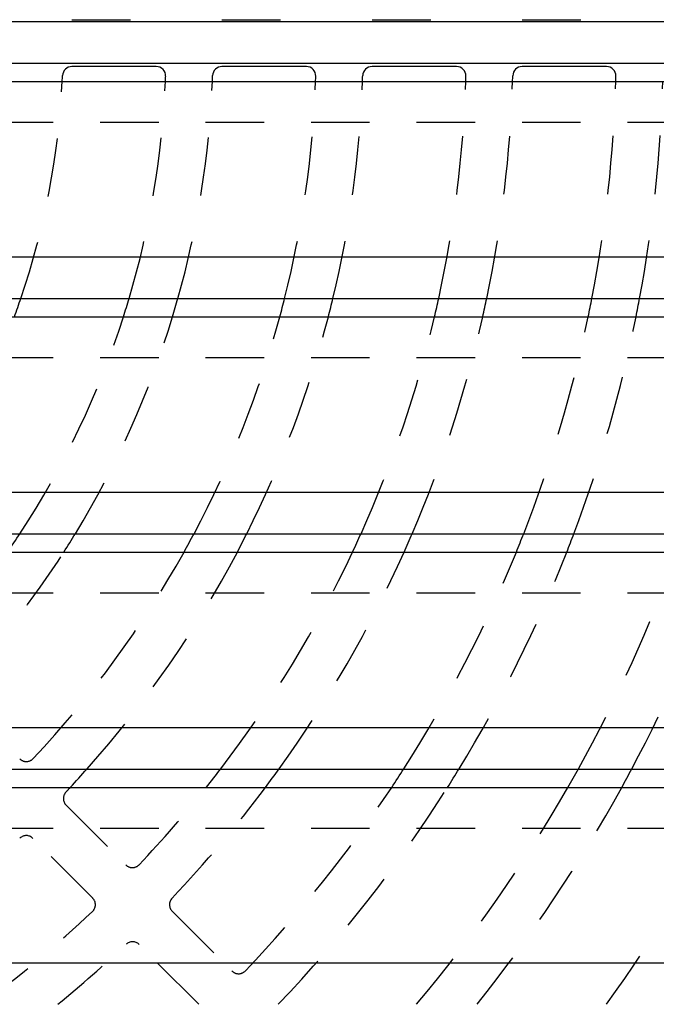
# Model space of a CAD drawing. Extents: x 1 to 20.5, y 0.6 to 13.
# Tile 14 of 27: x 7 to 8.4, y 2.7 to 4.8. Entities that reach past the tile are written whole.
import ezdxf

# ---------------------------------------------------------------- set-up
doc = ezdxf.new("R2010")
doc.units = 0
doc.linetypes.add('HIDDEN', pattern=[0.1875, 0.125, -0.0625])
doc.layers.add('ACSRY', color=30, linetype='CONTINUOUS')

msp = doc.modelspace()

# ---------------------------------------------------------------- linework, layer by layer
at = {"layer": 'ACSRY', "color": 30, "linetype": 'CONTINUOUS'}
for p, q in [((8.8699, 4.7815), (1.9324, 4.7815)), ((5.4321, 4.6938), (8.8699, 4.6938)), ((7.2898, 4.6863), (7.1097, 4.6863)), ((7.61, 4.6863), (7.4299, 4.6863)), ((7.9302, 4.6863), (7.7501, 4.6863)), ((8.2503, 4.6863), (8.0702, 4.6863)), ((5.4321, 4.6545), (8.8699, 4.6545)), ((8.8699, 4.2795), (1.9324, 4.2795)), ((5.4321, 4.1918), (8.8699, 4.1918)), ((5.4321, 4.1525), (8.8699, 4.1525)), ((8.8699, 3.7775), (1.9324, 3.7775)), ((5.4321, 3.6898), (8.8699, 3.6898)), ((5.4321, 3.6505), (8.8699, 3.6505)), ((8.8699, 3.2755), (1.9324, 3.2755)), ((5.4321, 3.1878), (8.8699, 3.1878)), ((5.4321, 3.1485), (8.8699, 3.1485)), ((8.8699, 2.7735), (1.9324, 2.7735))]:
    msp.add_line(p, q, dxfattribs=at)
at = {"layer": 'ACSRY', "color": 30, "linetype": 'HIDDEN'}
for p, q in [((7.1097, 4.7863), (7.2898, 4.7863)), ((7.4299, 4.7863), (7.61, 4.7863)), ((7.7501, 4.7863), (7.9302, 4.7863)), ((8.0702, 4.7863), (8.2503, 4.7863)), ((8.8699, 4.5668), (5.5191, 4.5668)), ((8.8699, 4.0648), (5.4321, 4.0648)), ((8.8699, 3.5628), (5.4321, 3.5628)), ((7.0975, 3.1107), (7.2248, 2.9833)), ((8.8699, 3.0608), (5.4321, 3.0608)), ((7.1541, 2.9126), (7.0267, 3.0399)), ((7.3238, 2.8843), (7.4511, 2.757)), ((7.3804, 2.6863), (7.2531, 2.8136))]:
    msp.add_line(p, q, dxfattribs=at)
at = {"layer": 'ACSRY', "color": 30, "linetype": 'CONTINUOUS'}
for centre, radius, start, end in [((7.1097, 4.6663), 0.02, 90, 177.6539), ((7.2898, 4.6663), 0.02, 357.8775, 90), ((7.4299, 4.6663), 0.02, 90, 178.0239), ((7.61, 4.6663), 0.02, 358.1849, 90), ((7.7501, 4.6663), 0.02, 90, 178.2931), ((7.9302, 4.6663), 0.02, 358.4145, 90), ((8.0702, 4.6663), 0.02, 90, 178.4977), ((8.2503, 4.6663), 0.02, 358.5926, 90), ((5.4011, 4.7363), 1.69, 357.2274, 357.6539), ((5.4011, 4.7363), 1.91, 357.5469, 357.8775), ((5.4011, 4.7363), 2.01, 357.669, 358.0239), ((5.4011, 4.7363), 2.23, 357.8991, 358.1849), ((5.4011, 4.7363), 2.33, 357.9893, 358.2931), ((5.4011, 4.7363), 2.55, 358.1628, 358.4145), ((5.4011, 4.7363), 2.65, 358.2322, 358.4977), ((5.4011, 4.7363), 2.87, 358.3678, 358.5926), ((5.4011, 4.7363), 1.69, 339.7929, 341.2067), ((5.4011, 4.7363), 1.91, 342.204, 343.4383), ((5.4011, 4.7363), 2.01, 343.1167, 344.2841), ((5.4011, 4.7363), 2.23, 344.8248, 345.8687), ((5.4011, 4.7363), 2.33, 345.4907, 346.487), ((5.4011, 4.7363), 2.55, 346.7664, 347.6721), ((5.4011, 4.7363), 2.65, 347.2743, 348.1442), ((5.4011, 4.7363), 2.87, 348.2643, 349.0647), ((5.4011, 4.7363), 2.97, 348.6648, 349.4371), ((5.4011, 4.7363), 1.91, 325.3574, 326.7786), ((5.4011, 4.7363), 2.01, 327.3045, 328.6263), ((5.4011, 4.7363), 2.23, 330.8641, 332.0139), ((5.4011, 4.7363), 2.33, 332.2259, 333.313), ((5.4011, 4.7363), 2.55, 334.7997, 335.772), ((5.4011, 4.7363), 2.65, 335.8129, 336.7413), ((5.4011, 4.7363), 2.87, 337.7709, 338.6162), ((5.4011, 4.7363), 2.97, 338.5572, 339.3696), ((5.4011, 4.7363), 2.33, 317.0439, 318.3508), ((5.4011, 4.7363), 2.55, 321.4903, 322.6103), ((5.4011, 4.7363), 2.65, 323.1909, 324.2452), ((5.4011, 4.7363), 2.87, 326.4116, 327.3486), ((5.4011, 4.7363), 2.97, 327.6835, 328.5764), ((5.4011, 4.7363), 3.19, 330.1503, 330.961), ((5.4011, 4.7363), 3.29, 331.1447, 331.9234)]:
    msp.add_arc(centre, radius, start, end, dxfattribs=at)
at = {"layer": 'ACSRY', "color": 30, "linetype": 'HIDDEN'}
for centre, radius, start, end in [((5.4011, 4.7363), 1.69, 341.2067, 357.2274), ((5.4011, 4.7363), 1.91, 343.4383, 357.5469), ((5.4011, 4.7363), 2.01, 344.2841, 357.669), ((5.4011, 4.7363), 2.23, 345.8687, 357.8991), ((5.4011, 4.7363), 2.33, 346.487, 357.9893), ((5.4011, 4.7363), 2.55, 347.6721, 358.1628), ((5.4011, 4.7363), 2.65, 348.1442, 358.2322), ((5.4011, 4.7363), 2.87, 349.0647, 358.3678), ((5.4011, 4.7363), 2.97, 349.4371, 358.4227), ((5.4011, 4.7363), 1.91, 326.7786, 342.204), ((5.4011, 4.7363), 2.01, 328.6263, 343.1167), ((5.4011, 4.7363), 2.23, 332.0139, 344.8248), ((5.4011, 4.7363), 2.33, 333.313, 345.4907), ((5.4011, 4.7363), 2.55, 335.772, 346.7664), ((5.4011, 4.7363), 2.65, 336.7413, 347.2743), ((5.4011, 4.7363), 2.87, 338.6162, 348.2643), ((5.4011, 4.7363), 2.97, 339.3696, 348.6648), ((5.4011, 4.7363), 2.01, 316.9761, 327.3045), ((5.4011, 4.7363), 2.23, 316.8151, 330.8641), ((5.4011, 4.7363), 2.33, 318.3508, 332.2259), ((5.4011, 4.7363), 2.55, 322.6103, 334.7997), ((5.4011, 4.7363), 2.65, 324.2452, 335.8129), ((5.4011, 4.7363), 2.87, 327.3486, 337.7709), ((5.4011, 4.7363), 2.97, 328.5764, 338.5572), ((5.4011, 4.7363), 3.19, 330.961, 340.1012), ((5.4011, 4.7363), 3.29, 331.9234, 340.7303), ((7.0126, 3.2238), 0.02, 225, 316.8151), ((7.1116, 3.1248), 0.02, 136.7069, 225), ((5.4011, 4.7363), 2.33, 316.7069, 317.0439), ((5.4011, 4.7363), 2.55, 316.5855, 321.4903), ((5.4011, 4.7363), 2.65, 316.5023, 323.1909), ((5.4011, 4.7363), 2.87, 316.4074, 326.4116), ((5.4011, 4.7363), 2.97, 316.3415, 327.6835), ((5.4011, 4.7363), 3.19, 320.0012, 330.1503), ((5.4011, 4.7363), 3.29, 321.4473, 331.1447), ((5.4011, 4.7363), 3.51, 324.2555, 333.1054), ((7.0126, 3.0258), 0.02, 45, 133.2931), ((5.4011, 4.7363), 2.33, 298.3554, 313.2931), ((7.2389, 2.9975), 0.02, 225, 316.5855), ((7.1399, 2.8985), 0.02, 313.4145, 45), ((7.338, 2.8984), 0.02, 136.5023, 225), ((5.4011, 4.7363), 2.55, 306.4771, 313.4145), ((7.239, 2.7994), 0.02, 45, 133.4977), ((5.4011, 4.7363), 2.65, 309.308, 313.4977), ((7.4653, 2.7711), 0.02, 225, 316.4074)]:
    msp.add_arc(centre, radius, start, end, dxfattribs=at)

doc.saveas('drawing.dxf')
